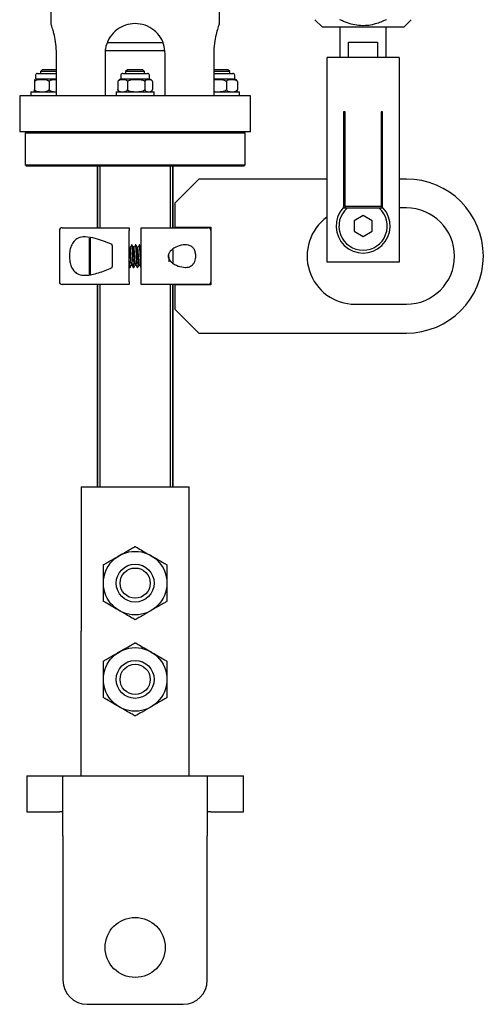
# Model space of a CAD drawing. Header units: inches. Extents: x 22.8 to 73.1, y 0.8 to 94.
# Tile 5 of 24: x 66.1 to 70.9, y 9.2 to 19.5. Entities that reach past the tile are written whole.
import ezdxf

# ---------------------------------------------------------------- set-up
doc = ezdxf.new("R2010")
doc.units = ezdxf.units.IN
doc.header["$MEASUREMENT"] = 0

msp = doc.modelspace()

# ---------------------------------------------------------------- linework, layer by layer
at = {"color": 7, "linetype": 'Continuous', "lineweight": 25}
for p, q in [((66.456, 33.431), (66.456, 19.412)), ((68.206, 19.411), (68.206, 33.431)), ((69.2, 19.456), (69.278, 19.378)), ((70.122, 19.378), (70.2, 19.456)), ((69.7, 19.378), (69.278, 19.378)), ((69.46, 19.378), (69.46, 19.063)), ((70.122, 19.378), (69.7, 19.378)), ((69.94, 19.063), (69.94, 19.378)), ((67.018, 19.137), (67.64, 19.137)), ((67.331, 19.216), (67.041, 19.216)), ((67.623, 19.216), (67.331, 19.216)), ((69.55, 19.222), (69.85, 19.222)), ((69.55, 19.063), (69.55, 19.222)), ((69.85, 19.222), (69.85, 19.063)), ((66.514, 18.666), (66.514, 19.103)), ((67.018, 19.103), (67.018, 18.666)), ((67.643, 18.666), (67.643, 19.103)), ((68.148, 19.103), (68.148, 18.666)), ((69.325, 18.813), (69.325, 19.063)), ((70.075, 19.063), (69.325, 19.063)), ((70.075, 19.063), (70.075, 18.813)), ((66.366, 18.936), (66.347, 18.917)), ((66.426, 18.936), (66.366, 18.936)), ((66.514, 18.936), (66.426, 18.936)), ((67.252, 18.936), (67.232, 18.917)), ((67.374, 18.936), (67.252, 18.936)), ((67.41, 18.936), (67.374, 18.936)), ((67.429, 18.917), (67.41, 18.936)), ((68.212, 18.936), (68.148, 18.936)), ((68.295, 18.936), (68.212, 18.936)), ((68.315, 18.917), (68.295, 18.936)), ((66.296, 18.879), (66.296, 18.837)), ((66.513, 18.837), (66.296, 18.837)), ((66.316, 18.899), (66.514, 18.899)), ((66.347, 18.917), (66.347, 18.899)), ((66.421, 18.917), (66.347, 18.917)), ((66.514, 18.917), (66.421, 18.917)), ((67.182, 18.879), (67.182, 18.837)), ((67.465, 18.837), (67.182, 18.837)), ((67.202, 18.899), (67.46, 18.899)), ((67.232, 18.917), (67.232, 18.899)), ((67.385, 18.917), (67.232, 18.917)), ((67.429, 18.917), (67.385, 18.917)), ((67.429, 18.899), (67.429, 18.917)), ((67.48, 18.837), (67.465, 18.837)), ((67.48, 18.837), (67.48, 18.879)), ((67.504, 18.825), (67.503, 18.827)), ((68.211, 18.917), (68.148, 18.917)), ((68.148, 18.899), (68.346, 18.899)), ((68.332, 18.837), (68.148, 18.837)), ((68.315, 18.917), (68.211, 18.917)), ((68.315, 18.899), (68.315, 18.917)), ((68.366, 18.837), (68.332, 18.837)), ((68.366, 18.837), (68.366, 18.879)), ((66.285, 18.814), (66.285, 18.73)), ((66.436, 18.814), (66.436, 18.73)), ((67.151, 18.814), (67.151, 18.73)), ((67.252, 18.814), (67.252, 18.73)), ((67.432, 18.814), (67.432, 18.73)), ((67.504, 18.718), (67.505, 18.718)), ((67.511, 18.814), (67.511, 18.73)), ((68.28, 18.814), (68.28, 18.73)), ((68.394, 18.814), (68.394, 18.73)), ((69.325, 16.938), (69.325, 18.813)), ((70.075, 18.813), (70.075, 16.938)), ((66.131, 18.666), (66.131, 18.291)), ((68.531, 18.666), (66.131, 18.666)), ((66.248, 18.707), (66.248, 18.666)), ((66.248, 18.707), (66.514, 18.707)), ((67.134, 18.707), (67.134, 18.666)), ((67.134, 18.707), (67.528, 18.707)), ((67.528, 18.666), (67.528, 18.707)), ((68.148, 18.707), (68.414, 18.707)), ((68.414, 18.666), (68.414, 18.707)), ((68.531, 18.291), (68.531, 18.666)), ((69.512, 18.501), (69.497, 18.501)), ((69.497, 18.501), (69.497, 17.501)), ((69.512, 18.457), (69.512, 18.501)), ((69.512, 18.441), (69.512, 18.457)), ((69.512, 17.515), (69.512, 18.441)), ((69.903, 18.501), (69.887, 18.501)), ((69.887, 18.501), (69.887, 18.457)), ((69.887, 18.457), (69.887, 18.441)), ((69.887, 18.441), (69.887, 17.515)), ((69.903, 17.501), (69.903, 18.501)), ((68.531, 18.291), (66.131, 18.291)), ((66.201, 18.291), (66.189, 18.279)), ((66.189, 18.279), (66.189, 17.948)), ((68.473, 18.279), (66.189, 18.279)), ((68.473, 18.279), (68.461, 18.291)), ((68.473, 17.948), (68.473, 18.279)), ((66.189, 17.948), (66.201, 17.936)), ((66.189, 17.948), (68.473, 17.948)), ((68.461, 17.936), (66.201, 17.936)), ((66.937, 17.936), (66.937, 17.296)), ((66.943, 17.296), (66.943, 17.936)), ((66.965, 17.936), (66.965, 17.296)), ((67.697, 17.296), (67.697, 17.936)), ((67.718, 17.936), (67.718, 17.296)), ((67.725, 17.296), (67.725, 17.936)), ((68.461, 17.936), (68.473, 17.948)), ((67.993, 17.801), (67.743, 17.551)), ((69.325, 17.801), (67.993, 17.801)), ((70.15, 17.801), (70.075, 17.801)), ((67.743, 17.551), (67.743, 17.301)), ((69.49, 17.501), (69.533, 17.501)), ((69.887, 17.515), (69.512, 17.515)), ((69.512, 17.515), (69.512, 17.498)), ((69.533, 17.501), (69.867, 17.501)), ((69.887, 17.515), (69.887, 17.498)), ((70.15, 17.501), (70.075, 17.501)), ((69.7, 17.421), (69.606, 17.367)), ((69.794, 17.367), (69.7, 17.421)), ((66.573, 17.296), (67.268, 17.296)), ((67.394, 17.296), (68.089, 17.296)), ((67.743, 17.301), (68.118, 17.301)), ((68.118, 17.301), (68.118, 16.701)), ((69.606, 17.367), (69.606, 17.259)), ((69.794, 17.259), (69.794, 17.367)), ((66.543, 17.266), (66.543, 16.735)), ((66.855, 16.814), (66.855, 17.188)), ((66.865, 17.192), (66.865, 16.81)), ((67.268, 16.735), (67.268, 17.266)), ((67.394, 16.735), (67.394, 17.266)), ((69.606, 17.259), (69.7, 17.205)), ((69.7, 17.205), (69.794, 17.259)), ((67.091, 17.111), (67.091, 17.121)), ((67.091, 17.111), (67.091, 16.891)), ((67.273, 17.093), (67.268, 17.102)), ((67.297, 17.119), (67.292, 17.119)), ((67.337, 17.119), (67.332, 17.119)), ((67.376, 17.119), (67.371, 17.119)), ((67.721, 17.071), (67.721, 16.931)), ((67.091, 16.881), (67.091, 16.891)), ((67.268, 16.891), (67.272, 16.883)), ((67.273, 16.883), (67.278, 16.883)), ((67.312, 16.883), (67.317, 16.883)), ((67.352, 16.883), (67.356, 16.883)), ((67.391, 16.883), (67.394, 16.883)), ((70.075, 16.938), (69.325, 16.938)), ((66.855, 16.814), (66.865, 16.804)), ((67.268, 16.705), (66.573, 16.705)), ((66.937, 16.705), (66.937, 14.604)), ((66.943, 14.604), (66.943, 16.705)), ((66.965, 16.705), (66.965, 14.604)), ((68.089, 16.705), (67.394, 16.705)), ((67.697, 14.604), (67.697, 16.705)), ((67.718, 16.705), (67.718, 14.604)), ((67.725, 14.604), (67.725, 16.705)), ((67.743, 16.701), (67.743, 16.451)), ((68.118, 16.701), (67.743, 16.701)), ((69.618, 16.501), (70.15, 16.501)), ((67.743, 16.451), (67.993, 16.201)), ((67.993, 16.201), (70.15, 16.201)), ((66.769, 14.604), (66.769, 13.104)), ((66.769, 14.604), (67.892, 14.604)), ((67.892, 13.104), (67.892, 14.604)), ((66.768, 13.104), (66.768, 11.604)), ((66.769, 13.104), (66.768, 13.104)), ((67.893, 13.104), (67.892, 13.104)), ((67.893, 11.604), (67.893, 13.104)), ((66.206, 11.604), (66.206, 11.229)), ((66.206, 11.604), (66.543, 11.604)), ((66.543, 11.604), (66.581, 11.604)), ((66.581, 10.979), (66.581, 11.604)), ((66.581, 11.604), (68.081, 11.604)), ((68.081, 11.604), (68.081, 10.979)), ((68.081, 11.604), (68.118, 11.604)), ((68.118, 11.604), (68.456, 11.604)), ((68.456, 11.229), (68.456, 11.604)), ((66.206, 11.229), (66.543, 11.229)), ((66.581, 11.229), (66.543, 11.229)), ((68.118, 11.229), (68.081, 11.229)), ((68.118, 11.229), (68.456, 11.229)), ((66.581, 10.979), (66.581, 9.479)), ((68.081, 9.479), (68.081, 10.979)), ((66.831, 9.229), (67.831, 9.229))]:
    msp.add_line(p, q, dxfattribs=at)
for centre, radius in [((67.331, 13.604), 0.33), ((67.331, 13.604), 0.197), ((67.331, 13.604), 0.157), ((67.331, 12.604), 0.33), ((67.331, 12.604), 0.197), ((67.331, 12.604), 0.157), ((67.331, 9.82), 0.312)]:
    msp.add_circle(centre, radius, dxfattribs=at)
for centre, radius, start, end in [((66.316, 18.879), 0.0197, 90, 180), ((67.182, 18.804), 0.0327, 90, 138.9115), ((67.202, 18.879), 0.0197, 90, 180), ((67.46, 18.879), 0.0197, 0, 90), ((67.48, 18.804), 0.0327, 53.6596, 90), ((68.346, 18.879), 0.0197, 0, 90), ((68.366, 18.804), 0.0327, 56.5403, 90), ((67.182, 18.74), 0.0327, 221.1191, 270), ((67.48, 18.74), 0.0327, 270, 305.7962), ((68.366, 18.74), 0.0327, 270, 303.5596), ((70.15, 17.001), 0.8, 270, 90), ((69.7, 17.313), 0.281, 138.1897, 41.8103), ((69.7, 17.313), 0.251, 131.7318, 48.2682), ((70.15, 17.001), 0.5, 270, 90), ((69.618, 17.001), 0.5, 125.928, 270), ((66.573, 17.266), 0.0295, 90, 180), ((68.089, 17.266), 0.0295, 0, 90), ((66.573, 16.735), 0.0295, 180, 270), ((68.089, 16.735), 0.0295, 270, 0), ((66.831, 9.479), 0.25, 180, 270), ((67.831, 9.479), 0.25, 270, 0)]:
    msp.add_arc(centre, radius, start, end, dxfattribs=at)
for points, knots in [([(69.942, 19.456), (69.904, 19.44), (69.825, 19.405), (69.711, 19.389), (69.614, 19.4), (69.534, 19.422), (69.484, 19.445), (69.458, 19.456)], [0, 0, 0, 0, 0.245969, 0.513431, 0.671011, 0.828834, 1, 1, 1, 1]), ([(66.514, 19.103), (66.512, 19.137), (66.51, 19.205), (66.492, 19.296), (66.473, 19.367), (66.458, 19.41), (66.457, 19.412), (66.457, 19.412)], [0, 0, 0, 0, 0.205362, 0.410394, 0.623843, 0.843663, 1, 1, 1, 1]), ([(67.643, 19.103), (67.64, 19.137), (67.634, 19.205), (67.584, 19.296), (67.508, 19.368), (67.411, 19.412), (67.305, 19.42), (67.205, 19.395), (67.119, 19.34), (67.053, 19.259), (67.022, 19.174), (67.019, 19.121), (67.018, 19.103)], [0, 0, 0, 0, 0.102623, 0.205082, 0.311746, 0.421594, 0.527069, 0.627839, 0.730068, 0.83777, 0.947388, 1, 1, 1, 1]), ([(68.204, 19.411), (68.205, 19.412), (68.206, 19.415), (68.195, 19.384), (68.176, 19.324), (68.157, 19.236), (68.149, 19.157), (68.148, 19.112), (68.148, 19.103)], [0, 0, 0, 0, 0.102385, 0.303388, 0.510141, 0.727711, 0.945354, 1, 1, 1, 1]), ([(66.285, 18.814), (66.287, 18.817), (66.292, 18.824), (66.312, 18.834), (66.342, 18.836), (66.378, 18.836), (66.405, 18.834), (66.423, 18.827), (66.432, 18.821), (66.435, 18.815), (66.436, 18.814)], [0, 0, 0, 0, 0.058172, 0.144984, 0.39625, 0.615589, 0.81728, 0.899708, 0.966128, 1, 1, 1, 1]), ([(66.29, 18.835), (66.29, 18.836), (66.288, 18.836), (66.287, 18.834), (66.285, 18.827), (66.285, 18.821), (66.285, 18.815), (66.285, 18.814)], [0, 0, 0, 0, 0.363294, 0.697358, 0.833884, 0.943896, 1, 1, 1, 1]), ([(66.436, 18.814), (66.438, 18.816), (66.442, 18.822), (66.458, 18.831), (66.483, 18.835), (66.504, 18.836), (66.514, 18.836)], [0, 0, 0, 0, 0.095009, 0.250173, 0.647106, 1, 1, 1, 1]), ([(67.151, 18.814), (67.153, 18.817), (67.156, 18.824), (67.169, 18.834), (67.189, 18.836), (67.213, 18.836), (67.231, 18.834), (67.243, 18.827), (67.249, 18.821), (67.251, 18.815), (67.252, 18.814)], [0, 0, 0, 0, 0.058172, 0.144984, 0.39625, 0.615589, 0.81728, 0.899708, 0.966128, 1, 1, 1, 1]), ([(67.157, 18.825), (67.157, 18.825), (67.155, 18.824), (67.153, 18.82), (67.152, 18.815), (67.151, 18.814)], [0, 0, 0, 0, 0.040478, 0.72212, 1, 1, 1, 1]), ([(67.252, 18.814), (67.254, 18.817), (67.26, 18.824), (67.284, 18.834), (67.32, 18.836), (67.363, 18.836), (67.395, 18.834), (67.416, 18.827), (67.426, 18.821), (67.43, 18.815), (67.432, 18.814)], [0, 0, 0, 0, 0.058172, 0.144984, 0.39625, 0.615589, 0.81728, 0.899708, 0.966128, 1, 1, 1, 1]), ([(67.432, 18.814), (67.432, 18.816), (67.435, 18.822), (67.443, 18.831), (67.455, 18.835), (67.475, 18.836), (67.492, 18.836), (67.505, 18.825), (67.509, 18.82), (67.51, 18.815), (67.511, 18.814)], [0, 0, 0, 0, 0.0461, 0.121389, 0.313989, 0.500151, 0.843553, 0.908262, 0.973432, 1, 1, 1, 1]), ([(68.148, 18.832), (68.156, 18.834), (68.177, 18.837), (68.211, 18.836), (68.243, 18.834), (68.264, 18.827), (68.274, 18.821), (68.278, 18.815), (68.28, 18.814)], [0, 0, 0, 0, 0.169807, 0.471411, 0.748749, 0.862092, 0.953423, 1, 1, 1, 1]), ([(68.28, 18.814), (68.281, 18.816), (68.284, 18.822), (68.296, 18.831), (68.314, 18.835), (68.343, 18.836), (68.368, 18.836), (68.386, 18.825), (68.391, 18.82), (68.394, 18.815), (68.394, 18.814)], [0, 0, 0, 0, 0.0461, 0.121389, 0.313989, 0.500151, 0.843553, 0.908262, 0.973432, 1, 1, 1, 1]), ([(68.394, 18.814), (68.393, 18.817), (68.391, 18.824), (68.387, 18.829), (68.384, 18.83), (68.383, 18.83)], [0, 0, 0, 0, 0.299975, 0.747642, 1, 1, 1, 1]), ([(66.285, 18.73), (66.287, 18.727), (66.292, 18.72), (66.312, 18.71), (66.342, 18.708), (66.378, 18.708), (66.405, 18.71), (66.423, 18.717), (66.432, 18.723), (66.435, 18.728), (66.436, 18.73)], [0, 0, 0, 0, 0.058172, 0.144984, 0.39625, 0.615589, 0.81728, 0.899708, 0.966128, 1, 1, 1, 1]), ([(66.289, 18.708), (66.288, 18.708), (66.288, 18.708), (66.287, 18.71), (66.285, 18.717), (66.285, 18.723), (66.285, 18.728), (66.285, 18.73)], [0, 0, 0, 0, 0.114821, 0.579254, 0.769058, 0.922002, 1, 1, 1, 1]), ([(66.436, 18.73), (66.438, 18.728), (66.442, 18.721), (66.458, 18.712), (66.483, 18.708), (66.504, 18.708), (66.514, 18.708)], [0, 0, 0, 0, 0.095009, 0.250173, 0.647106, 1, 1, 1, 1]), ([(67.157, 18.718), (67.157, 18.718), (67.155, 18.72), (67.153, 18.724), (67.152, 18.728), (67.151, 18.73)], [0, 0, 0, 0, 0.041812, 0.722507, 1, 1, 1, 1]), ([(67.151, 18.73), (67.153, 18.727), (67.156, 18.72), (67.169, 18.71), (67.189, 18.708), (67.213, 18.708), (67.231, 18.71), (67.243, 18.717), (67.249, 18.723), (67.251, 18.728), (67.252, 18.73)], [0, 0, 0, 0, 0.058172, 0.144984, 0.39625, 0.615589, 0.81728, 0.899708, 0.966128, 1, 1, 1, 1]), ([(67.252, 18.73), (67.254, 18.727), (67.26, 18.72), (67.284, 18.71), (67.32, 18.708), (67.363, 18.708), (67.395, 18.71), (67.416, 18.717), (67.426, 18.723), (67.43, 18.728), (67.432, 18.73)], [0, 0, 0, 0, 0.058172, 0.144984, 0.39625, 0.615589, 0.81728, 0.899708, 0.966128, 1, 1, 1, 1]), ([(67.432, 18.73), (67.432, 18.728), (67.435, 18.721), (67.443, 18.712), (67.455, 18.708), (67.475, 18.708), (67.492, 18.707), (67.505, 18.718), (67.509, 18.724), (67.51, 18.728), (67.511, 18.73)], [0, 0, 0, 0, 0.0461, 0.121389, 0.313989, 0.500151, 0.843553, 0.908262, 0.973432, 1, 1, 1, 1]), ([(68.148, 18.711), (68.156, 18.71), (68.177, 18.707), (68.211, 18.708), (68.243, 18.71), (68.264, 18.717), (68.274, 18.723), (68.278, 18.728), (68.28, 18.73)], [0, 0, 0, 0, 0.169807, 0.471411, 0.748749, 0.862092, 0.953423, 1, 1, 1, 1]), ([(68.28, 18.73), (68.281, 18.728), (68.284, 18.721), (68.296, 18.712), (68.314, 18.708), (68.343, 18.708), (68.368, 18.707), (68.386, 18.718), (68.391, 18.724), (68.394, 18.728), (68.394, 18.73)], [0, 0, 0, 0, 0.0461, 0.121389, 0.313989, 0.500151, 0.843553, 0.908262, 0.973432, 1, 1, 1, 1]), ([(68.394, 18.73), (68.393, 18.727), (68.391, 18.72), (68.387, 18.714), (68.384, 18.714), (68.383, 18.713)], [0, 0, 0, 0, 0.300043, 0.747811, 1, 1, 1, 1]), ([(69.867, 17.501), (69.88, 17.501), (69.894, 17.501), (69.908, 17.501), (69.91, 17.501)], [0, 0, 0, 0, 0.916636, 1, 1, 1, 1]), ([(67.268, 17.296), (67.268, 17.296), (67.268, 17.295), (67.268, 17.29), (67.268, 17.282), (67.268, 17.274), (67.268, 17.269), (67.268, 17.266)], [0, 0, 0, 0, 0.215602, 0.431217, 0.646472, 0.86104, 1, 1, 1, 1]), ([(67.394, 17.266), (67.394, 17.27), (67.394, 17.276), (67.394, 17.285), (67.394, 17.292), (67.394, 17.295), (67.394, 17.296), (67.394, 17.296)], [0, 0, 0, 0, 0.213814, 0.427618, 0.641723, 0.856486, 1, 1, 1, 1]), ([(67.091, 17.121), (67.061, 17.133), (67.002, 17.157), (66.907, 17.189), (66.816, 17.205), (66.741, 17.193), (66.693, 17.158), (66.664, 17.109), (66.649, 17.049), (66.646, 16.986), (66.654, 16.928), (66.671, 16.877), (66.7, 16.837), (66.747, 16.806), (66.81, 16.798), (66.881, 16.808), (66.971, 16.832), (67.043, 16.861), (67.091, 16.881)], [0, 0, 0, 0, 0.07217, 0.144249, 0.239749, 0.315017, 0.371376, 0.41916, 0.467126, 0.510616, 0.552318, 0.594413, 0.638967, 0.688992, 0.767157, 0.825109, 0.883168, 1, 1, 1, 1]), ([(67.293, 16.91), (67.293, 16.909), (67.292, 16.906), (67.29, 16.914), (67.288, 16.933), (67.285, 16.964), (67.283, 17.001), (67.28, 17.037), (67.278, 17.066), (67.276, 17.084), (67.274, 17.092), (67.273, 17.093), (67.273, 17.093)], [0, 0, 0, 0, 0.035723, 0.158408, 0.281093, 0.403778, 0.526463, 0.649148, 0.771833, 0.869449, 0.968304, 1, 1, 1, 1]), ([(67.29, 17.108), (67.287, 17.104), (67.282, 17.096), (67.277, 17.088), (67.275, 17.084)], [0, 0, 0, 0, 0.500037, 1, 1, 1, 1]), ([(67.297, 16.91), (67.296, 16.911), (67.295, 16.914), (67.292, 16.934), (67.29, 16.964), (67.288, 17.001), (67.285, 17.037), (67.283, 17.068), (67.28, 17.089), (67.279, 17.092), (67.278, 17.093)], [0, 0, 0, 0, 0.092784, 0.222386, 0.351988, 0.481591, 0.611193, 0.740795, 0.870398, 1, 1, 1, 1]), ([(67.313, 17.093), (67.31, 17.097), (67.305, 17.106), (67.3, 17.114), (67.298, 17.119)], [0, 0, 0, 0, 0.499922, 1, 1, 1, 1]), ([(67.318, 16.885), (67.318, 16.884), (67.316, 16.88), (67.315, 16.89), (67.312, 16.915), (67.31, 16.954), (67.307, 17.001), (67.305, 17.047), (67.302, 17.086), (67.3, 17.113), (67.298, 17.116), (67.298, 17.118)], [0, 0, 0, 0, 0.030531, 0.153568, 0.276605, 0.399642, 0.522679, 0.645717, 0.768754, 0.891791, 1, 1, 1, 1]), ([(67.333, 16.91), (67.332, 16.909), (67.331, 16.906), (67.329, 16.914), (67.327, 16.933), (67.324, 16.964), (67.322, 17.001), (67.32, 17.037), (67.317, 17.066), (67.315, 17.084), (67.314, 17.092), (67.313, 17.093), (67.313, 17.093)], [0, 0, 0, 0, 0.035723, 0.158408, 0.281093, 0.403778, 0.526463, 0.649148, 0.771833, 0.869449, 0.968304, 1, 1, 1, 1]), ([(67.329, 17.108), (67.327, 17.104), (67.322, 17.096), (67.317, 17.088), (67.314, 17.084)], [0, 0, 0, 0, 0.500037, 1, 1, 1, 1]), ([(67.336, 16.91), (67.336, 16.911), (67.334, 16.914), (67.332, 16.934), (67.329, 16.964), (67.327, 17.001), (67.324, 17.037), (67.322, 17.068), (67.32, 17.089), (67.318, 17.092), (67.317, 17.093)], [0, 0, 0, 0, 0.092784, 0.222386, 0.351988, 0.481591, 0.611193, 0.740795, 0.870398, 1, 1, 1, 1]), ([(67.331, 17.117), (67.332, 17.118), (67.333, 17.122), (67.334, 17.112), (67.337, 17.087), (67.339, 17.047), (67.342, 17.001), (67.344, 16.954), (67.347, 16.915), (67.349, 16.888), (67.351, 16.884), (67.352, 16.883)], [0, 0, 0, 0, 0.023017, 0.14514, 0.267263, 0.389385, 0.511508, 0.633631, 0.755754, 0.877877, 1, 1, 1, 1]), ([(67.352, 17.093), (67.349, 17.097), (67.344, 17.106), (67.34, 17.114), (67.337, 17.119)], [0, 0, 0, 0, 0.499922, 1, 1, 1, 1]), ([(67.357, 16.885), (67.357, 16.884), (67.356, 16.88), (67.354, 16.89), (67.352, 16.915), (67.349, 16.954), (67.347, 17.001), (67.344, 17.047), (67.342, 17.086), (67.339, 17.113), (67.338, 17.116), (67.337, 17.118)], [0, 0, 0, 0, 0.030531, 0.153568, 0.276605, 0.399642, 0.522679, 0.645717, 0.768754, 0.891791, 1, 1, 1, 1]), ([(67.372, 16.91), (67.372, 16.909), (67.371, 16.906), (67.369, 16.914), (67.366, 16.933), (67.364, 16.964), (67.361, 17.001), (67.359, 17.037), (67.357, 17.066), (67.355, 17.084), (67.353, 17.092), (67.352, 17.093), (67.352, 17.093)], [0, 0, 0, 0, 0.035723, 0.158408, 0.281093, 0.403778, 0.526463, 0.649148, 0.771833, 0.869449, 0.968304, 1, 1, 1, 1]), ([(67.368, 17.108), (67.366, 17.104), (67.361, 17.096), (67.356, 17.088), (67.354, 17.084)], [0, 0, 0, 0, 0.500037, 1, 1, 1, 1]), ([(67.375, 16.91), (67.375, 16.911), (67.373, 16.914), (67.371, 16.934), (67.369, 16.964), (67.366, 17.001), (67.364, 17.037), (67.361, 17.068), (67.359, 17.089), (67.357, 17.092), (67.356, 17.093)], [0, 0, 0, 0, 0.092784, 0.222386, 0.351988, 0.481591, 0.611193, 0.740795, 0.870398, 1, 1, 1, 1]), ([(67.391, 17.093), (67.389, 17.097), (67.384, 17.106), (67.379, 17.114), (67.376, 17.119)], [0, 0, 0, 0, 0.499922, 1, 1, 1, 1]), ([(67.394, 16.89), (67.394, 16.89), (67.393, 16.893), (67.391, 16.916), (67.388, 16.954), (67.386, 17.001), (67.384, 17.047), (67.381, 17.086), (67.379, 17.113), (67.377, 17.116), (67.376, 17.118)], [0, 0, 0, 0, 0.028251, 0.169504, 0.310757, 0.45201, 0.593264, 0.734517, 0.87577, 1, 1, 1, 1]), ([(67.394, 17.083), (67.393, 17.087), (67.392, 17.092), (67.391, 17.093), (67.391, 17.093)], [0, 0, 0, 0, 0.754635, 1, 1, 1, 1]), ([(67.852, 16.883), (67.827, 16.886), (67.778, 16.892), (67.716, 16.927), (67.683, 16.966), (67.674, 16.991), (67.674, 17.01), (67.681, 17.031), (67.7, 17.058), (67.744, 17.091), (67.81, 17.118), (67.875, 17.122), (67.919, 17.101), (67.943, 17.075), (67.957, 17.042), (67.962, 17.007), (67.96, 16.973), (67.951, 16.943), (67.934, 16.915), (67.904, 16.891), (67.874, 16.883), (67.854, 16.883), (67.852, 16.883)], [0, 0, 0, 0, 0.097532, 0.198315, 0.24128, 0.260977, 0.280795, 0.298947, 0.329142, 0.385376, 0.485287, 0.587681, 0.644286, 0.690004, 0.727625, 0.765411, 0.79931, 0.832445, 0.868093, 0.919124, 0.988362, 1, 1, 1, 1]), ([(67.278, 16.885), (67.278, 16.884), (67.277, 16.88), (67.275, 16.89), (67.273, 16.915), (67.27, 16.954), (67.269, 16.985), (67.268, 17.001)], [0, 0, 0, 0, 0.058412, 0.293809, 0.529206, 0.764603, 1, 1, 1, 1]), ([(67.686, 16.941), (67.685, 16.949), (67.684, 16.966), (67.682, 16.997), (67.68, 17.017), (67.68, 17.025)], [0, 0, 0, 0, 0.325899, 0.724285, 1, 1, 1, 1]), ([(67.278, 16.883), (67.281, 16.887), (67.286, 16.896), (67.291, 16.905), (67.293, 16.909)], [0, 0, 0, 0, 0.500235, 1, 1, 1, 1]), ([(67.297, 16.909), (67.299, 16.905), (67.304, 16.896), (67.309, 16.887), (67.312, 16.883)], [0, 0, 0, 0, 0.499757, 1, 1, 1, 1]), ([(67.318, 16.883), (67.32, 16.887), (67.325, 16.896), (67.33, 16.905), (67.333, 16.909)], [0, 0, 0, 0, 0.500235, 1, 1, 1, 1]), ([(67.336, 16.909), (67.339, 16.905), (67.344, 16.896), (67.349, 16.887), (67.351, 16.883)], [0, 0, 0, 0, 0.499757, 1, 1, 1, 1]), ([(67.357, 16.883), (67.36, 16.887), (67.365, 16.896), (67.369, 16.905), (67.372, 16.909)], [0, 0, 0, 0, 0.500235, 1, 1, 1, 1]), ([(67.375, 16.909), (67.378, 16.905), (67.383, 16.896), (67.388, 16.887), (67.39, 16.883)], [0, 0, 0, 0, 0.499757, 1, 1, 1, 1]), ([(67.268, 16.735), (67.268, 16.732), (67.268, 16.725), (67.268, 16.716), (67.268, 16.71), (67.268, 16.706), (67.268, 16.706), (67.268, 16.705)], [0, 0, 0, 0, 0.213814, 0.427618, 0.641723, 0.856486, 1, 1, 1, 1]), ([(67.394, 16.705), (67.394, 16.706), (67.394, 16.706), (67.394, 16.712), (67.394, 16.719), (67.394, 16.727), (67.394, 16.733), (67.394, 16.735)], [0, 0, 0, 0, 0.215602, 0.431217, 0.646472, 0.86104, 1, 1, 1, 1]), ([(67.166, 13.89), (67.197, 13.908), (67.243, 13.934), (67.297, 13.965), (67.321, 13.979), (67.329, 13.984), (67.331, 13.985), (67.331, 13.985)], [0, 0, 0, 0, 0.532584, 0.800577, 0.935246, 0.994216, 1, 1, 1, 1]), ([(67.331, 13.985), (67.334, 13.983), (67.343, 13.978), (67.375, 13.96), (67.427, 13.929), (67.472, 13.903), (67.496, 13.89)], [0, 0, 0, 0, 0.090007, 0.224488, 0.591125, 1, 1, 1, 1]), ([(67.001, 13.795), (67.003, 13.796), (67.009, 13.799), (67.028, 13.81), (67.081, 13.841), (67.13, 13.869), (67.166, 13.89)], [0, 0, 0, 0, 0.058856, 0.165692, 0.374647, 1, 1, 1, 1]), ([(67.496, 13.89), (67.501, 13.886), (67.526, 13.872), (67.57, 13.847), (67.615, 13.821), (67.644, 13.804), (67.655, 13.798), (67.659, 13.795), (67.661, 13.795)], [0, 0, 0, 0, 0.099457, 0.428508, 0.757342, 0.873681, 0.960848, 1, 1, 1, 1]), ([(67.001, 13.604), (67.001, 13.611), (67.001, 13.639), (67.001, 13.69), (67.001, 13.742), (67.001, 13.775), (67.001, 13.788), (67.001, 13.793), (67.001, 13.795)], [0, 0, 0, 0, 0.099457, 0.428508, 0.757342, 0.873681, 0.960848, 1, 1, 1, 1]), ([(67.661, 13.795), (67.661, 13.791), (67.661, 13.781), (67.661, 13.744), (67.661, 13.683), (67.661, 13.631), (67.661, 13.604)], [0, 0, 0, 0, 0.090007, 0.224488, 0.591125, 1, 1, 1, 1]), ([(67.001, 13.414), (67.001, 13.418), (67.001, 13.427), (67.001, 13.465), (67.001, 13.525), (67.001, 13.577), (67.001, 13.604)], [0, 0, 0, 0, 0.090007, 0.224488, 0.591125, 1, 1, 1, 1]), ([(67.661, 13.604), (67.661, 13.598), (67.661, 13.569), (67.661, 13.519), (67.661, 13.466), (67.661, 13.433), (67.661, 13.42), (67.661, 13.415), (67.661, 13.414)], [0, 0, 0, 0, 0.099457, 0.428508, 0.757342, 0.873681, 0.960848, 1, 1, 1, 1]), ([(67.166, 13.319), (67.16, 13.322), (67.136, 13.336), (67.092, 13.361), (67.047, 13.388), (67.018, 13.404), (67.007, 13.411), (67.002, 13.413), (67.001, 13.414)], [0, 0, 0, 0, 0.099457, 0.428508, 0.757342, 0.873681, 0.960848, 1, 1, 1, 1]), ([(67.661, 13.414), (67.659, 13.413), (67.653, 13.409), (67.634, 13.398), (67.581, 13.368), (67.532, 13.34), (67.496, 13.319)], [0, 0, 0, 0, 0.058856, 0.165692, 0.374647, 1, 1, 1, 1]), ([(67.331, 13.223), (67.328, 13.225), (67.319, 13.23), (67.287, 13.249), (67.234, 13.279), (67.19, 13.305), (67.166, 13.319)], [0, 0, 0, 0, 0.090007, 0.224488, 0.591125, 1, 1, 1, 1]), ([(67.496, 13.319), (67.465, 13.301), (67.419, 13.274), (67.365, 13.243), (67.341, 13.229), (67.333, 13.225), (67.331, 13.224), (67.331, 13.223)], [0, 0, 0, 0, 0.532584, 0.800577, 0.935246, 0.994216, 1, 1, 1, 1]), ([(67.001, 12.795), (67.003, 12.796), (67.009, 12.799), (67.028, 12.81), (67.081, 12.841), (67.13, 12.869), (67.166, 12.89)], [0, 0, 0, 0, 0.058856, 0.165692, 0.374647, 1, 1, 1, 1]), ([(67.166, 12.89), (67.197, 12.908), (67.243, 12.934), (67.297, 12.965), (67.321, 12.979), (67.329, 12.984), (67.331, 12.985), (67.331, 12.985)], [0, 0, 0, 0, 0.532584, 0.800577, 0.935246, 0.994216, 1, 1, 1, 1]), ([(67.331, 12.985), (67.334, 12.983), (67.343, 12.978), (67.375, 12.96), (67.427, 12.929), (67.472, 12.903), (67.496, 12.89)], [0, 0, 0, 0, 0.090007, 0.224488, 0.591125, 1, 1, 1, 1]), ([(67.496, 12.89), (67.501, 12.886), (67.526, 12.872), (67.57, 12.847), (67.615, 12.821), (67.644, 12.804), (67.655, 12.798), (67.659, 12.795), (67.661, 12.795)], [0, 0, 0, 0, 0.099457, 0.428508, 0.757342, 0.873681, 0.960848, 1, 1, 1, 1]), ([(67.001, 12.604), (67.001, 12.611), (67.001, 12.639), (67.001, 12.69), (67.001, 12.742), (67.001, 12.775), (67.001, 12.788), (67.001, 12.793), (67.001, 12.795)], [0, 0, 0, 0, 0.099457, 0.428508, 0.757342, 0.873681, 0.960848, 1, 1, 1, 1]), ([(67.661, 12.795), (67.661, 12.791), (67.661, 12.781), (67.661, 12.744), (67.661, 12.683), (67.661, 12.631), (67.661, 12.604)], [0, 0, 0, 0, 0.090007, 0.224488, 0.591125, 1, 1, 1, 1]), ([(67.001, 12.414), (67.001, 12.418), (67.001, 12.427), (67.001, 12.465), (67.001, 12.525), (67.001, 12.577), (67.001, 12.604)], [0, 0, 0, 0, 0.090007, 0.224488, 0.591125, 1, 1, 1, 1]), ([(67.661, 12.604), (67.661, 12.598), (67.661, 12.569), (67.661, 12.519), (67.661, 12.466), (67.661, 12.433), (67.661, 12.42), (67.661, 12.415), (67.661, 12.414)], [0, 0, 0, 0, 0.099457, 0.428508, 0.757342, 0.873681, 0.960848, 1, 1, 1, 1]), ([(67.166, 12.319), (67.16, 12.322), (67.136, 12.336), (67.092, 12.361), (67.047, 12.388), (67.018, 12.404), (67.007, 12.411), (67.002, 12.413), (67.001, 12.414)], [0, 0, 0, 0, 0.099457, 0.428508, 0.757342, 0.873681, 0.960848, 1, 1, 1, 1]), ([(67.661, 12.414), (67.659, 12.413), (67.653, 12.409), (67.634, 12.398), (67.581, 12.368), (67.532, 12.34), (67.496, 12.319)], [0, 0, 0, 0, 0.058856, 0.165692, 0.374647, 1, 1, 1, 1]), ([(67.331, 12.223), (67.328, 12.225), (67.319, 12.23), (67.287, 12.249), (67.234, 12.279), (67.19, 12.305), (67.166, 12.319)], [0, 0, 0, 0, 0.090007, 0.224488, 0.591125, 1, 1, 1, 1]), ([(67.496, 12.319), (67.465, 12.301), (67.419, 12.274), (67.365, 12.243), (67.341, 12.229), (67.333, 12.225), (67.331, 12.224), (67.331, 12.223)], [0, 0, 0, 0, 0.532584, 0.800577, 0.935246, 0.994216, 1, 1, 1, 1])]:
    msp.add_open_spline(points, degree=3, knots=knots, dxfattribs=at)
for points in [[(67.292, 17.119), (67.293, 17.117), (67.295, 17.114), (67.297, 17.086), (67.3, 17.047), (67.302, 17.001), (67.305, 16.954), (67.307, 16.915), (67.31, 16.888), (67.311, 16.884), (67.312, 16.883)], [(67.371, 17.119), (67.372, 17.117), (67.374, 17.114), (67.376, 17.086), (67.379, 17.047), (67.381, 17.001), (67.384, 16.954), (67.386, 16.915), (67.388, 16.888), (67.39, 16.884), (67.391, 16.883)], [(67.268, 16.917), (67.269, 16.907), (67.27, 16.887), (67.272, 16.884), (67.273, 16.883)]]:
    msp.add_open_spline(points, degree=3, dxfattribs=at)

doc.saveas('drawing.dxf')
